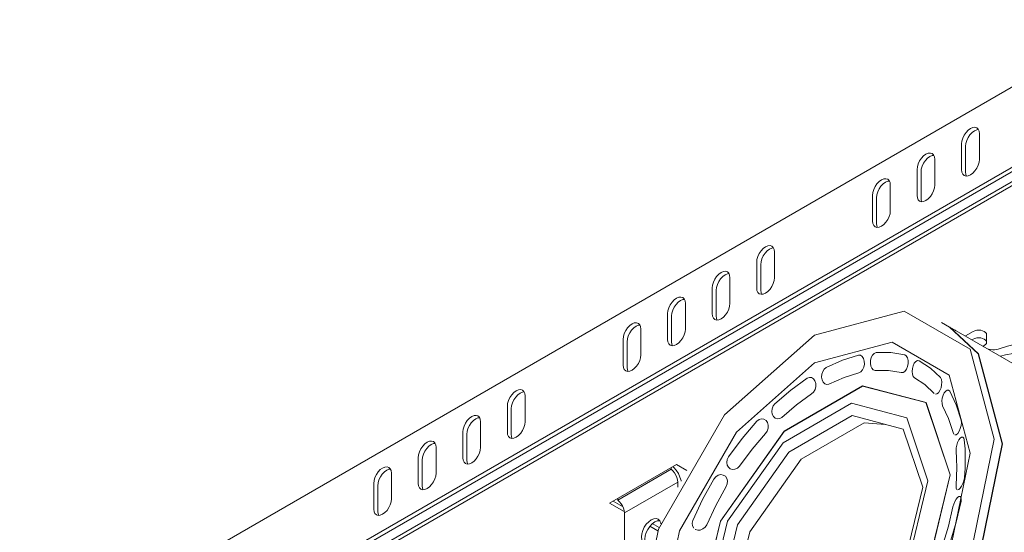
# Model space of a CAD drawing. Header units: millimetres. Extents: x -6708 to -4747, y -1232 to 6729.
# Tile 3 of 11: x -5893 to -5736, y -1082 to -1001. Entities that reach past the tile are written whole.
import ezdxf

# ---------------------------------------------------------------- set-up
doc = ezdxf.new("R2010")
doc.units = ezdxf.units.MM
doc.layers.add('E-LITE-EQPM', color=7, linetype='Continuous', lineweight=20)

# ---------------------------------------------------------------- blocks, each defined once
blk = doc.blocks.new('NANO COLIN-2 WF - 033008303 MINI-COLIN-1 Grey downlight LED 12_18W 2700K 20_ 1565_2100 lm-657472-00 Isometrico PDF')
at = {"layer": 'E-LITE-EQPM', "color": 251, "lineweight": 9, "true_color": 0x636466}
for p, q in [((-7051.2, -1102.71), (-6875.13, -1001.06)), ((-6898.82, -1019.15), (-6898.82, -1023.23)), ((-6901.65, -1024.86), (-6901.65, -1020.78)), ((-7040.18, -1109.08), (-6889.06, -1021.83)), ((-6901.01, -1021.15), (-6901.01, -1025.23)), ((-7039.57, -1109.43), (-6889.66, -1022.88)), ((-6905.89, -1023.23), (-6905.89, -1027.31)), ((-7037.31, -1109.7), (-6890.51, -1024.95)), ((-6908.72, -1028.95), (-6908.72, -1024.86)), ((-6908.08, -1025.23), (-6908.08, -1029.31)), ((-6890.51, -1025.6), (-7037.31, -1110.35)), ((-6912.96, -1027.31), (-6912.96, -1031.39)), ((-6915.79, -1033.03), (-6915.79, -1028.94)), ((-6915.15, -1029.31), (-6915.15, -1033.4)), ((-6931.35, -1037.92), (-6931.35, -1042.01)), ((-6934.18, -1043.64), (-6934.18, -1039.56)), ((-6933.54, -1039.93), (-6933.54, -1044.01)), ((-6938.42, -1042.01), (-6938.42, -1046.09)), ((-6941.25, -1047.72), (-6941.25, -1043.64)), ((-6940.61, -1044.01), (-6940.61, -1048.09)), ((-6945.49, -1046.09), (-6945.49, -1050.17)), ((-6948.32, -1051.81), (-6948.32, -1047.72)), ((-6947.68, -1048.09), (-6947.68, -1052.17)), ((-6952.56, -1050.17), (-6952.56, -1054.26)), ((-6903.55, -1049.87), (-6904.82, -1049.13)), ((-6891.08, -1057.06), (-6903.51, -1049.88)), ((-6902.68, -1050.36), (-6902.59, -1050.38)), ((-6901.05, -1051.26), (-6899.81, -1050.55)), ((-6955.39, -1055.89), (-6955.39, -1051.81)), ((-6899.81, -1051.77), (-6900.03, -1051.9)), ((-6897.67, -1052.28), (-6897.67, -1051.06)), ((-6954.75, -1052.17), (-6954.75, -1056.26)), ((-6898.26, -1052.92), (-6898.04, -1052.79)), ((-6908.38, -1055.19), (-6908.37, -1055.19)), ((-6907.47, -1058.99), (-6909.11, -1057.92)), ((-6906.02, -1060.38), (-6907.47, -1058.99)), ((-6970.94, -1060.79), (-6970.94, -1064.87)), ((-6973.77, -1066.5), (-6973.77, -1062.42)), ((-6973.14, -1062.79), (-6973.14, -1066.87)), ((-6903.7, -1064.34), (-6904.65, -1062.34)), ((-6903, -1066.6), (-6903.7, -1064.34)), ((-6978.01, -1064.87), (-6978.01, -1068.95)), ((-6980.84, -1070.59), (-6980.84, -1066.5)), ((-6980.21, -1066.87), (-6980.21, -1070.95)), ((-6902.88, -1066.87), (-6903, -1066.6)), ((-6985.09, -1068.95), (-6985.09, -1073.04)), ((-6987.91, -1074.67), (-6987.91, -1070.58)), ((-6987.28, -1070.95), (-6987.28, -1075.04)), ((-6957.53, -1077.78), (-6946.92, -1071.66)), ((-6947.76, -1072.41), (-6956.24, -1077.31)), ((-6947.76, -1072.15), (-6947.76, -1072.41)), ((-6946.92, -1071.66), (-6945.29, -1072.6)), ((-6992.16, -1073.03), (-6992.16, -1077.12)), ((-6903.44, -1073.29), (-6907.29, -1089.2)), ((-6994.99, -1078.75), (-6994.99, -1074.67)), ((-6994.35, -1075.03), (-6994.35, -1079.12)), ((-6946.69, -1074.45), (-6955.17, -1079.35)), ((-6946.69, -1074.45), (-6946.69, -1075.24)), ((-6956.24, -1077.31), (-6956.24, -1077.04)), ((-6955.2, -1079.12), (-6957.53, -1077.78)), ((-6956.96, -1077.46), (-6955.46, -1078.32)), ((-6955.17, -1086.36), (-6955.17, -1079.35)), ((-6949.86, -1082.21), (-6951.15, -1081.47)), ((-6950.77, -1081.03), (-6949.66, -1081.67))]:
    blk.add_line(p, q, dxfattribs=at)
for points in [[(-6901.65, -1020.78, 0), (-6901.6, -1020.33, 0), (-6901.46, -1019.85, 0), (-6901.23, -1019.38, 0), (-6900.94, -1018.96, 0), (-6900.6, -1018.6, 0), (-6900.23, -1018.33, 0), (-6899.87, -1018.17, 0), (-6899.53, -1018.14, 0), (-6899.23, -1018.23, 0), (-6899.01, -1018.44, 0), (-6898.87, -1018.75, 0), (-6898.82, -1019.15, 0)], [(-6898.97, -1018.5, 0), (-6899.23, -1018.54, 0), (-6899.6, -1018.7, 0), (-6899.96, -1018.96, 0), (-6900.31, -1019.32, 0), (-6900.6, -1019.75, 0), (-6900.82, -1020.22, 0), (-6900.96, -1020.7, 0), (-6901.01, -1021.15, 0)], [(-6908.72, -1024.86, 0), (-6908.67, -1024.41, 0), (-6908.53, -1023.93, 0), (-6908.31, -1023.47, 0), (-6908.01, -1023.04, 0), (-6907.67, -1022.68, 0), (-6907.31, -1022.41, 0), (-6906.94, -1022.26, 0), (-6906.6, -1022.22, 0), (-6906.31, -1022.31, 0), (-6906.08, -1022.52, 0), (-6905.94, -1022.83, 0), (-6905.89, -1023.23, 0)], [(-6906.04, -1022.59, 0), (-6906.3, -1022.62, 0), (-6906.67, -1022.78, 0), (-6907.04, -1023.05, 0), (-6907.38, -1023.41, 0), (-6907.67, -1023.83, 0), (-6907.89, -1024.3, 0), (-6908.04, -1024.78, 0), (-6908.08, -1025.23, 0)], [(-6898.82, -1023.23, 0), (-6898.87, -1023.68, 0), (-6899.01, -1024.16, 0), (-6899.23, -1024.62, 0), (-6899.53, -1025.05, 0), (-6899.87, -1025.41, 0), (-6900.23, -1025.68, 0), (-6900.6, -1025.84, 0), (-6900.94, -1025.87, 0), (-6901.23, -1025.78, 0), (-6901.46, -1025.57, 0), (-6901.6, -1025.26, 0), (-6901.65, -1024.86, 0)], [(-6901.01, -1025.23, 0), (-6900.96, -1025.63, 0), (-6900.87, -1025.87, 0)], [(-6915.79, -1028.94, 0), (-6915.74, -1028.49, 0), (-6915.6, -1028.02, 0), (-6915.38, -1027.55, 0), (-6915.08, -1027.12, 0), (-6914.74, -1026.76, 0), (-6914.38, -1026.49, 0), (-6914.01, -1026.34, 0), (-6913.67, -1026.3, 0), (-6913.38, -1026.39, 0), (-6913.15, -1026.6, 0), (-6913.01, -1026.92, 0), (-6912.96, -1027.31, 0)], [(-6913.11, -1026.67, 0), (-6913.37, -1026.71, 0), (-6913.74, -1026.86, 0), (-6914.11, -1027.13, 0), (-6914.45, -1027.49, 0), (-6914.74, -1027.92, 0), (-6914.97, -1028.38, 0), (-6915.11, -1028.86, 0), (-6915.15, -1029.31, 0)], [(-6905.89, -1027.31, 0), (-6905.94, -1027.76, 0), (-6906.08, -1028.24, 0), (-6906.31, -1028.71, 0), (-6906.6, -1029.13, 0), (-6906.94, -1029.5, 0), (-6907.31, -1029.76, 0), (-6907.67, -1029.92, 0), (-6908.01, -1029.95, 0), (-6908.31, -1029.86, 0), (-6908.53, -1029.65, 0), (-6908.67, -1029.34, 0), (-6908.72, -1028.95, 0)], [(-6908.08, -1029.31, 0), (-6908.04, -1029.71, 0), (-6907.94, -1029.95, 0)], [(-6912.96, -1031.39, 0), (-6913.01, -1031.85, 0), (-6913.15, -1032.32, 0), (-6913.38, -1032.79, 0), (-6913.67, -1033.22, 0), (-6914.01, -1033.58, 0), (-6914.38, -1033.84, 0), (-6914.74, -1034, 0), (-6915.08, -1034.03, 0), (-6915.38, -1033.94, 0), (-6915.6, -1033.74, 0), (-6915.74, -1033.42, 0), (-6915.79, -1033.03, 0)], [(-6915.15, -1033.4, 0), (-6915.11, -1033.79, 0), (-6915.01, -1034.03, 0)], [(-6934.18, -1039.56, 0), (-6934.13, -1039.11, 0), (-6933.99, -1038.63, 0), (-6933.76, -1038.16, 0), (-6933.47, -1037.74, 0), (-6933.13, -1037.38, 0), (-6932.76, -1037.11, 0), (-6932.4, -1036.95, 0), (-6932.05, -1036.92, 0), (-6931.76, -1037.01, 0), (-6931.54, -1037.22, 0), (-6931.4, -1037.53, 0), (-6931.35, -1037.92, 0)], [(-6931.5, -1037.28, 0), (-6931.76, -1037.32, 0), (-6932.13, -1037.48, 0), (-6932.49, -1037.74, 0), (-6932.83, -1038.1, 0), (-6933.13, -1038.53, 0), (-6933.35, -1039, 0), (-6933.49, -1039.47, 0), (-6933.54, -1039.93, 0)], [(-6941.25, -1043.64, 0), (-6941.2, -1043.19, 0), (-6941.06, -1042.71, 0), (-6940.83, -1042.25, 0), (-6940.54, -1041.82, 0), (-6940.2, -1041.46, 0), (-6939.83, -1041.19, 0), (-6939.47, -1041.03, 0), (-6939.13, -1041, 0), (-6938.83, -1041.09, 0), (-6938.61, -1041.3, 0), (-6938.47, -1041.61, 0), (-6938.42, -1042.01, 0)], [(-6938.57, -1041.37, 0), (-6938.83, -1041.4, 0), (-6939.2, -1041.56, 0), (-6939.56, -1041.83, 0), (-6939.9, -1042.19, 0), (-6940.2, -1042.61, 0), (-6940.42, -1043.08, 0), (-6940.56, -1043.56, 0), (-6940.61, -1044.01, 0)], [(-6931.35, -1042.01, 0), (-6931.4, -1042.46, 0), (-6931.54, -1042.94, 0), (-6931.76, -1043.4, 0), (-6932.05, -1043.83, 0), (-6932.4, -1044.19, 0), (-6932.76, -1044.46, 0), (-6933.13, -1044.61, 0), (-6933.47, -1044.65, 0), (-6933.76, -1044.56, 0), (-6933.99, -1044.35, 0), (-6934.13, -1044.04, 0), (-6934.18, -1043.64, 0)], [(-6933.54, -1044.01, 0), (-6933.49, -1044.4, 0), (-6933.39, -1044.65, 0)], [(-6948.32, -1047.72, 0), (-6948.27, -1047.27, 0), (-6948.13, -1046.8, 0), (-6947.9, -1046.33, 0), (-6947.61, -1045.9, 0), (-6947.27, -1045.54, 0), (-6946.9, -1045.27, 0), (-6946.54, -1045.12, 0), (-6946.2, -1045.08, 0), (-6945.9, -1045.17, 0), (-6945.68, -1045.38, 0), (-6945.54, -1045.69, 0), (-6945.49, -1046.09, 0)], [(-6945.64, -1045.45, 0), (-6945.9, -1045.48, 0), (-6946.27, -1045.64, 0), (-6946.63, -1045.91, 0), (-6946.97, -1046.27, 0), (-6947.27, -1046.7, 0), (-6947.49, -1047.16, 0), (-6947.63, -1047.64, 0), (-6947.68, -1048.09, 0)], [(-6953.59, -1100.61, 0), (-6949.76, -1081.91, 0), (-6939.3, -1063.8, 0), (-6925.02, -1051.13, 0), (-6910.74, -1047.3, 0), (-6900.28, -1053.34, 0), (-6896.45, -1067.62, 0)], [(-6938.42, -1046.09, 0), (-6938.47, -1046.54, 0), (-6938.61, -1047.02, 0), (-6938.83, -1047.49, 0), (-6939.13, -1047.91, 0), (-6939.47, -1048.27, 0), (-6939.83, -1048.54, 0), (-6940.2, -1048.7, 0), (-6940.54, -1048.73, 0), (-6940.83, -1048.64, 0), (-6941.06, -1048.43, 0), (-6941.2, -1048.12, 0), (-6941.25, -1047.72, 0)], [(-6940.61, -1048.09, 0), (-6940.56, -1048.49, 0), (-6940.46, -1048.73, 0)], [(-6955.39, -1051.81, 0), (-6955.34, -1051.35, 0), (-6955.2, -1050.88, 0), (-6954.97, -1050.41, 0), (-6954.68, -1049.98, 0), (-6954.34, -1049.62, 0), (-6953.97, -1049.36, 0), (-6953.61, -1049.2, 0), (-6953.27, -1049.17, 0), (-6952.97, -1049.26, 0), (-6952.75, -1049.47, 0), (-6952.61, -1049.78, 0), (-6952.56, -1050.17, 0)], [(-6952.71, -1049.53, 0), (-6952.97, -1049.57, 0), (-6953.34, -1049.72, 0), (-6953.7, -1049.99, 0), (-6954.05, -1050.35, 0), (-6954.34, -1050.78, 0), (-6954.56, -1051.25, 0), (-6954.7, -1051.72, 0), (-6954.75, -1052.17, 0)], [(-6945.49, -1050.17, 0), (-6945.54, -1050.62, 0), (-6945.68, -1051.1, 0), (-6945.9, -1051.57, 0), (-6946.2, -1052, 0), (-6946.54, -1052.36, 0), (-6946.9, -1052.62, 0), (-6947.27, -1052.78, 0), (-6947.61, -1052.81, 0), (-6947.9, -1052.72, 0), (-6948.13, -1052.51, 0), (-6948.27, -1052.2, 0), (-6948.32, -1051.81, 0)], [(-6923.71, -1117.86, 0), (-6909.43, -1105.19, 0), (-6898.98, -1087.08, 0), (-6895.15, -1068.38, 0), (-6898.98, -1054.09, 0), (-6903.51, -1049.88, 0)], [(-6903.55, -1049.87, 0), (-6899.01, -1054.08, 0), (-6895.18, -1068.36, 0)], [(-6899.81, -1050.55, 0), (-6899.55, -1050.43, 0), (-6899.24, -1050.36, 0), (-6898.92, -1050.33, 0), (-6898.6, -1050.36, 0), (-6898.3, -1050.43, 0), (-6898.04, -1050.55, 0), (-6897.84, -1050.69, 0), (-6897.71, -1050.87, 0), (-6897.67, -1051.06, 0)], [(-6898.04, -1052.79, 0), (-6897.84, -1052.64, 0), (-6897.71, -1052.47, 0), (-6897.67, -1052.28, 0), (-6897.71, -1052.09, 0), (-6897.84, -1051.92, 0), (-6898.04, -1051.77, 0), (-6898.3, -1051.66, 0), (-6898.6, -1051.58, 0), (-6898.92, -1051.56, 0), (-6899.24, -1051.58, 0), (-6899.55, -1051.66, 0), (-6899.81, -1051.77, 0)], [(-6949.76, -1098.4, 0), (-6946.44, -1082.2, 0), (-6937.39, -1066.52, 0), (-6925.02, -1055.55, 0), (-6912.65, -1052.24, 0), (-6903.6, -1057.47, 0), (-6900.28, -1069.84, 0)], [(-6947.68, -1052.17, 0), (-6947.63, -1052.57, 0), (-6947.53, -1052.81, 0)], [(-6897.65, -1053.23, 0), (-6897.37, -1053.35, 0), (-6897.05, -1053.43, 0), (-6896.71, -1053.47, 0)], [(-6896.71, -1053.47, 0), (-6896.4, -1053.46, 0), (-6896.11, -1053.42, 0), (-6895.85, -1053.35, 0)], [(-6895.85, -1053.35, 0), (-6894.38, -1052.86, 0), (-6892.86, -1052.51, 0), (-6891.31, -1052.34, 0)], [(-6952.56, -1054.26, 0), (-6952.61, -1054.71, 0), (-6952.75, -1055.18, 0), (-6952.97, -1055.65, 0), (-6953.27, -1056.08, 0), (-6953.61, -1056.44, 0), (-6953.97, -1056.71, 0), (-6954.34, -1056.86, 0), (-6954.68, -1056.9, 0), (-6954.97, -1056.81, 0), (-6955.2, -1056.6, 0), (-6955.34, -1056.28, 0), (-6955.39, -1055.89, 0)], [(-6923.17, -1056.25, 0), (-6920.57, -1055.1, 0), (-6918.02, -1054.32, 0)], [(-6918.02, -1054.32, 0), (-6917.7, -1054.33, 0), (-6917.41, -1054.51, 0), (-6917.2, -1054.83, 0), (-6917.09, -1055.26, 0), (-6917.08, -1055.73, 0), (-6917.18, -1056.21, 0), (-6917.37, -1056.63, 0), (-6917.64, -1056.95, 0), (-6917.96, -1057.12, 0)], [(-6915.38, -1056.72, 0), (-6915.67, -1056.63, 0), (-6915.9, -1056.39, 0), (-6916.06, -1056.03, 0), (-6916.13, -1055.59, 0), (-6916.1, -1055.13, 0), (-6915.98, -1054.68, 0), (-6915.77, -1054.3, 0), (-6915.5, -1054.02, 0), (-6915.2, -1053.89, 0)], [(-6915.2, -1053.89, 0), (-6912.87, -1053.89, 0), (-6910.67, -1054.28, 0)], [(-6910.67, -1054.28, 0), (-6910.42, -1054.44, 0), (-6910.23, -1054.75, 0), (-6910.14, -1055.17, 0), (-6910.14, -1055.65, 0), (-6910.23, -1056.12, 0), (-6910.41, -1056.55, 0), (-6910.65, -1056.88, 0), (-6910.93, -1057.07, 0), (-6911.22, -1057.08, 0)], [(-6909.11, -1057.92, 0), (-6909.32, -1057.69, 0), (-6909.45, -1057.33, 0), (-6909.5, -1056.9, 0), (-6909.46, -1056.44, 0), (-6909.34, -1055.99, 0), (-6909.15, -1055.6, 0), (-6908.91, -1055.32, 0), (-6908.64, -1055.18, 0), (-6908.38, -1055.19, 0)], [(-6908.38, -1055.19, 0), (-6906.58, -1056.35, 0), (-6905.01, -1057.86, 0)], [(-6893.43, -1054.02, 0), (-6894.65, -1054.26, 0), (-6895.46, -1054.49, 0)], [(-6954.75, -1056.26, 0), (-6954.7, -1056.65, 0), (-6954.61, -1056.9, 0)], [(-6922.7, -1058.9, 0), (-6923.04, -1058.95, 0), (-6923.35, -1058.84, 0), (-6923.61, -1058.6, 0), (-6923.79, -1058.24, 0), (-6923.87, -1057.8, 0), (-6923.84, -1057.34, 0), (-6923.7, -1056.9, 0), (-6923.47, -1056.52, 0), (-6923.17, -1056.25, 0)], [(-6911.22, -1057.08, 0), (-6913.23, -1056.73, 0), (-6915.38, -1056.72, 0)], [(-6931.32, -1062.01, 0), (-6928.77, -1059.84, 0), (-6926.17, -1057.97, 0)], [(-6926.17, -1057.97, 0), (-6925.81, -1057.83, 0), (-6925.46, -1057.86, 0), (-6925.15, -1058.06, 0), (-6924.93, -1058.39, 0), (-6924.8, -1058.81, 0), (-6924.8, -1059.29, 0), (-6924.91, -1059.76, 0), (-6925.14, -1060.17, 0), (-6925.45, -1060.47, 0)], [(-6917.96, -1057.12, 0), (-6920.31, -1057.84, 0), (-6922.7, -1058.9, 0)], [(-6905.01, -1057.86, 0), (-6904.86, -1058.16, 0), (-6904.79, -1058.57, 0), (-6904.81, -1059.04, 0), (-6904.91, -1059.51, 0), (-6905.08, -1059.94, 0), (-6905.3, -1060.27, 0), (-6905.55, -1060.47, 0), (-6905.8, -1060.51, 0)], [(-6973.77, -1062.42, 0), (-6973.72, -1061.97, 0), (-6973.58, -1061.49, 0), (-6973.36, -1061.02, 0), (-6973.06, -1060.6, 0), (-6972.72, -1060.24, 0), (-6972.36, -1059.97, 0), (-6971.99, -1059.81, 0), (-6971.65, -1059.78, 0), (-6971.36, -1059.87, 0), (-6971.13, -1060.08, 0), (-6970.99, -1060.39, 0), (-6970.94, -1060.79, 0)], [(-6943.77, -1096.58, 0), (-6939.92, -1080.67, 0), (-6929.84, -1066.39, 0), (-6917.37, -1059.19, 0), (-6907.29, -1061.83, 0), (-6903.44, -1073.29, 0)], [(-6943.76, -1096.57, 0), (-6939.91, -1080.67, 0), (-6929.83, -1066.4, 0), (-6917.38, -1059.21, 0), (-6907.3, -1061.84, 0), (-6903.45, -1073.3, 0)], [(-6904.65, -1062.34, 0), (-6904.75, -1062, 0), (-6904.77, -1061.57, 0), (-6904.71, -1061.11, 0), (-6904.58, -1060.67, 0), (-6904.39, -1060.29, 0), (-6904.17, -1060, 0), (-6903.93, -1059.85, 0), (-6903.71, -1059.85, 0), (-6903.52, -1060.01, 0)], [(-6971.09, -1060.14, 0), (-6971.36, -1060.18, 0), (-6971.72, -1060.34, 0), (-6972.09, -1060.6, 0), (-6972.43, -1060.96, 0), (-6972.72, -1061.39, 0), (-6972.95, -1061.86, 0), (-6973.09, -1062.34, 0), (-6973.14, -1062.79, 0)], [(-6925.45, -1060.47, 0), (-6927.84, -1062.19, 0), (-6930.18, -1064.18, 0)], [(-6903.52, -1060.01, 0), (-6902.48, -1062.19, 0), (-6901.72, -1064.64, 0)], [(-6942.15, -1094.53, 0), (-6938.79, -1080.66, 0), (-6930, -1068.21, 0), (-6919.13, -1061.93, 0), (-6910.34, -1064.23, 0), (-6906.98, -1074.23, 0)], [(-6930.18, -1064.18, 0), (-6930.53, -1064.37, 0), (-6930.9, -1064.41, 0), (-6931.24, -1064.3, 0), (-6931.52, -1064.05, 0), (-6931.7, -1063.7, 0), (-6931.78, -1063.27, 0), (-6931.74, -1062.81, 0), (-6931.58, -1062.37, 0), (-6931.32, -1062.01, 0)], [(-6980.84, -1066.5, 0), (-6980.79, -1066.05, 0), (-6980.65, -1065.58, 0), (-6980.43, -1065.11, 0), (-6980.14, -1064.68, 0), (-6979.79, -1064.32, 0), (-6979.43, -1064.05, 0), (-6979.06, -1063.9, 0), (-6978.72, -1063.86, 0), (-6978.43, -1063.95, 0), (-6978.2, -1064.16, 0), (-6978.06, -1064.47, 0), (-6978.01, -1064.87, 0)], [(-6978.17, -1064.23, 0), (-6978.43, -1064.26, 0), (-6978.79, -1064.42, 0), (-6979.16, -1064.69, 0), (-6979.5, -1065.05, 0), (-6979.79, -1065.47, 0), (-6980.02, -1065.94, 0), (-6980.16, -1066.42, 0), (-6980.21, -1066.87, 0)], [(-6907.8, -1075.28, 0), (-6910.91, -1066.04, 0), (-6919.04, -1063.91, 0), (-6929.09, -1069.72, 0), (-6937.22, -1081.23, 0), (-6940.32, -1094.06, 0)], [(-6934.14, -1064.81, 0), (-6933.79, -1064.53, 0), (-6933.4, -1064.41, 0), (-6933.02, -1064.46, 0), (-6932.7, -1064.66, 0), (-6932.47, -1064.99, 0), (-6932.35, -1065.42, 0), (-6932.36, -1065.89, 0), (-6932.5, -1066.35, 0), (-6932.77, -1066.75, 0)], [(-6901.72, -1064.64, 0), (-6901.68, -1065.03, 0), (-6901.73, -1065.49, 0), (-6901.86, -1065.96, 0), (-6902.04, -1066.39, 0), (-6902.25, -1066.72, 0), (-6902.48, -1066.93, 0), (-6902.7, -1066.98, 0)], [(-6970.94, -1064.87, 0), (-6970.99, -1065.32, 0), (-6971.13, -1065.8, 0), (-6971.36, -1066.26, 0), (-6971.65, -1066.69, 0), (-6971.99, -1067.05, 0), (-6972.36, -1067.32, 0), (-6972.72, -1067.48, 0), (-6973.06, -1067.51, 0), (-6973.36, -1067.42, 0), (-6973.58, -1067.21, 0), (-6973.72, -1066.9, 0), (-6973.77, -1066.5, 0)], [(-6938.66, -1070.45, 0), (-6936.48, -1067.52, 0), (-6934.14, -1064.81, 0)], [(-6938.38, -1095.18, 0), (-6935.27, -1082.35, 0), (-6927.14, -1070.84, 0), (-6917.09, -1065.03, 0), (-6913.74, -1065.3, 0)], [(-6973.14, -1066.87, 0), (-6973.09, -1067.27, 0), (-6972.99, -1067.51, 0)], [(-6896.45, -1067.62, 0), (-6900.28, -1086.33, 0), (-6910.74, -1104.44, 0), (-6925.02, -1117.1, 0), (-6939.3, -1120.93, 0), (-6949.76, -1114.89, 0), (-6953.59, -1100.61, 0)], [(-6932.77, -1066.75, 0), (-6934.91, -1069.24, 0), (-6936.92, -1071.93, 0)], [(-6902.53, -1069.45, 0), (-6902.51, -1069.04, 0), (-6902.42, -1068.59, 0), (-6902.28, -1068.15, 0), (-6902.08, -1067.77, 0), (-6901.87, -1067.5, 0), (-6901.65, -1067.34, 0), (-6901.45, -1067.33, 0), (-6901.3, -1067.48, 0), (-6901.21, -1067.75, 0)], [(-6901.21, -1067.75, 0), (-6901.1, -1069.2, 0), (-6901.06, -1070.69, 0)], [(-6987.91, -1070.58, 0), (-6987.87, -1070.13, 0), (-6987.72, -1069.66, 0), (-6987.5, -1069.19, 0), (-6987.21, -1068.76, 0), (-6986.87, -1068.4, 0), (-6986.5, -1068.13, 0), (-6986.13, -1067.98, 0), (-6985.79, -1067.94, 0), (-6985.5, -1068.03, 0), (-6985.28, -1068.24, 0), (-6985.13, -1068.56, 0), (-6985.09, -1068.95, 0)], [(-6985.24, -1068.31, 0), (-6985.5, -1068.35, 0), (-6985.86, -1068.5, 0), (-6986.23, -1068.77, 0), (-6986.57, -1069.13, 0), (-6986.86, -1069.56, 0), (-6987.09, -1070.02, 0), (-6987.23, -1070.5, 0), (-6987.28, -1070.95, 0)], [(-6978.01, -1068.95, 0), (-6978.06, -1069.4, 0), (-6978.2, -1069.88, 0), (-6978.43, -1070.35, 0), (-6978.72, -1070.78, 0), (-6979.06, -1071.14, 0), (-6979.43, -1071.4, 0), (-6979.79, -1071.56, 0), (-6980.14, -1071.59, 0), (-6980.43, -1071.5, 0), (-6980.65, -1071.29, 0), (-6980.79, -1070.98, 0), (-6980.84, -1070.59, 0)], [(-6895.18, -1068.36, 0), (-6899.01, -1087.06, 0), (-6906.36, -1100.98, 0)], [(-6900.28, -1069.84, 0), (-6903.6, -1086.03, 0), (-6912.65, -1101.71, 0), (-6925.02, -1112.68, 0), (-6937.39, -1116, 0), (-6946.44, -1110.77, 0), (-6949.76, -1098.4, 0)], [(-6936.92, -1071.93, 0), (-6937.25, -1072.24, 0), (-6937.63, -1072.42, 0), (-6938.02, -1072.45, 0), (-6938.37, -1072.33, 0), (-6938.66, -1072.09, 0), (-6938.85, -1071.75, 0), (-6938.91, -1071.33, 0), (-6938.85, -1070.88, 0), (-6938.66, -1070.45, 0)], [(-6902.39, -1072.15, 0), (-6902.43, -1070.78, 0), (-6902.53, -1069.45, 0)], [(-6901.06, -1070.69, 0), (-6901.09, -1072.22, 0), (-6901.2, -1073.79, 0)], [(-6994.99, -1074.67, 0), (-6994.94, -1074.22, 0), (-6994.8, -1073.74, 0), (-6994.57, -1073.27, 0), (-6994.28, -1072.84, 0), (-6993.94, -1072.48, 0), (-6993.57, -1072.22, 0), (-6993.2, -1072.06, 0), (-6992.86, -1072.03, 0), (-6992.57, -1072.12, 0), (-6992.35, -1072.33, 0), (-6992.2, -1072.64, 0), (-6992.16, -1073.03, 0)], [(-6992.31, -1072.39, 0), (-6992.57, -1072.43, 0), (-6992.93, -1072.58, 0), (-6993.3, -1072.85, 0), (-6993.64, -1073.21, 0), (-6993.93, -1073.64, 0), (-6994.16, -1074.11, 0), (-6994.3, -1074.58, 0), (-6994.35, -1075.03, 0)], [(-6980.21, -1070.95, 0), (-6980.16, -1071.35, 0), (-6980.06, -1071.59, 0)], [(-6947.76, -1072.41, 0), (-6947.48, -1072.67, 0), (-6947.23, -1072.99, 0), (-6947.01, -1073.34, 0), (-6946.85, -1073.71, 0), (-6946.74, -1074.09, 0), (-6946.69, -1074.45, 0)], [(-6946.18, -1074.29, 0), (-6946.19, -1074.22, 0), (-6946.36, -1073.65, 0), (-6946.62, -1073.1, 0), (-6946.95, -1072.58, 0), (-6947.34, -1072.12, 0), (-6947.48, -1071.98, 0)], [(-6902.53, -1075, 0), (-6902.43, -1073.56, 0), (-6902.39, -1072.15, 0)], [(-6985.09, -1073.04, 0), (-6985.13, -1073.49, 0), (-6985.28, -1073.96, 0), (-6985.5, -1074.43, 0), (-6985.79, -1074.86, 0), (-6986.13, -1075.22, 0), (-6986.5, -1075.48, 0), (-6986.87, -1075.64, 0), (-6987.21, -1075.67, 0), (-6987.5, -1075.58, 0), (-6987.72, -1075.38, 0), (-6987.87, -1075.06, 0), (-6987.91, -1074.67, 0)], [(-6944.32, -1080.57, 0), (-6942.76, -1077.24, 0), (-6940.97, -1074, 0)], [(-6903.45, -1073.3, 0), (-6907.3, -1089.2, 0), (-6917.38, -1103.47, 0), (-6929.83, -1110.66, 0), (-6939.91, -1108.03, 0), (-6943.76, -1096.57, 0)], [(-6940.97, -1074, 0), (-6940.66, -1073.62, 0), (-6940.28, -1073.37, 0), (-6939.87, -1073.27, 0), (-6939.48, -1073.33, 0), (-6939.15, -1073.53, 0), (-6938.92, -1073.86, 0), (-6938.82, -1074.27, 0), (-6938.85, -1074.74, 0), (-6939.03, -1075.18, 0)], [(-6901.2, -1073.79, 0), (-6901.28, -1074.24, 0), (-6901.43, -1074.7, 0), (-6901.64, -1075.11, 0), (-6901.86, -1075.44, 0), (-6902.09, -1075.65, 0), (-6902.29, -1075.71, 0)], [(-6987.28, -1075.04, 0), (-6987.23, -1075.43, 0), (-6987.13, -1075.67, 0)], [(-6906.98, -1074.23, 0), (-6910.34, -1088.1, 0), (-6919.13, -1100.55, 0), (-6930, -1106.83, 0), (-6938.79, -1104.53, 0), (-6942.15, -1094.53, 0)], [(-6939.03, -1075.18, 0), (-6940.68, -1078.16, 0), (-6942.12, -1081.22, 0)], [(-6940.32, -1094.06, 0), (-6937.22, -1103.3, 0), (-6929.09, -1105.43, 0), (-6919.04, -1099.63, 0), (-6910.91, -1088.11, 0), (-6907.8, -1075.28, 0)], [(-6902.44, -1075.61, 0), (-6902.52, -1075.37, 0), (-6902.53, -1075, 0)], [(-6992.16, -1077.12, 0), (-6992.2, -1077.57, 0), (-6992.35, -1078.04, 0), (-6992.57, -1078.51, 0), (-6992.86, -1078.94, 0), (-6993.2, -1079.3, 0), (-6993.57, -1079.57, 0), (-6993.94, -1079.72, 0), (-6994.28, -1079.76, 0), (-6994.57, -1079.67, 0), (-6994.8, -1079.46, 0), (-6994.94, -1079.15, 0), (-6994.99, -1078.75, 0)], [(-6903.01, -1078.4, 0), (-6902.88, -1077.97, 0), (-6902.7, -1077.54, 0), (-6902.49, -1077.17, 0), (-6902.27, -1076.9, 0), (-6902.06, -1076.75, 0), (-6901.88, -1076.74, 0), (-6901.76, -1076.87, 0), (-6901.7, -1077.14, 0), (-6901.73, -1077.5, 0)], [(-6955.17, -1079.35, 0), (-6955.22, -1078.99, 0), (-6955.33, -1078.61, 0), (-6955.5, -1078.24, 0), (-6955.71, -1077.89, 0), (-6955.97, -1077.57, 0), (-6956.24, -1077.31, 0)], [(-6904.65, -1084.57, 0), (-6903.7, -1081.46, 0), (-6903.01, -1078.4, 0)], [(-6901.73, -1077.5, 0), (-6902.48, -1080.83, 0), (-6903.51, -1084.21, 0)], [(-6994.35, -1079.12, 0), (-6994.3, -1079.51, 0), (-6994.2, -1079.76, 0)], [(-6949.39, -1081.08, 0), (-6949.42, -1080.93, 0), (-6949.58, -1080.59, 0), (-6949.83, -1080.36, 0), (-6950.15, -1080.26, 0), (-6950.53, -1080.29, 0), (-6950.93, -1080.47, 0)], [(-6950.93, -1080.47, 0), (-6951.33, -1080.76, 0), (-6951.71, -1081.16, 0), (-6952.03, -1081.63, 0), (-6952.28, -1082.15, 0), (-6952.44, -1082.67, 0), (-6952.49, -1083.17, 0), (-6952.44, -1083.61, 0), (-6952.28, -1083.95, 0), (-6952.03, -1084.18, 0), (-6951.71, -1084.28, 0), (-6951.33, -1084.25, 0), (-6950.93, -1084.07, 0)], [(-6951.72, -1084.28, 0), (-6951.87, -1083.93, 0), (-6951.93, -1083.5, 0), (-6951.87, -1083, 0), (-6951.72, -1082.48, 0), (-6951.47, -1081.96, 0), (-6951.15, -1081.49, 0), (-6950.77, -1081.09, 0), (-6950.36, -1080.79, 0)], [(-6950.36, -1080.79, 0), (-6949.96, -1080.62, 0), (-6949.58, -1080.58, 0)], [(-6944.18, -1081.75, 0), (-6944.36, -1081.41, 0), (-6944.41, -1081, 0), (-6944.32, -1080.57, 0)], [(-6942.12, -1081.22, 0), (-6942.38, -1081.61, 0), (-6942.74, -1081.89, 0), (-6943.14, -1082.06, 0), (-6943.54, -1082.09, 0), (-6943.9, -1081.98, 0), (-6943.93, -1081.96, 0)]]:
    blk.add_polyline3d(points, dxfattribs=at)

msp = doc.modelspace()

# ---------------------------------------------------------------- block references
at = {"layer": 'E-LITE-EQPM', "color": 253, "lineweight": 9, "true_color": 0xaaaaaa}
msp.add_blockref('NANO COLIN-2 WF - 033008303 MINI-COLIN-1 Grey downlight LED 12_18W 2700K 20_ 1565_2100 lm-657472-00 Isometrico PDF', (1158.49, 0), dxfattribs=at)

doc.saveas('drawing.dxf')
